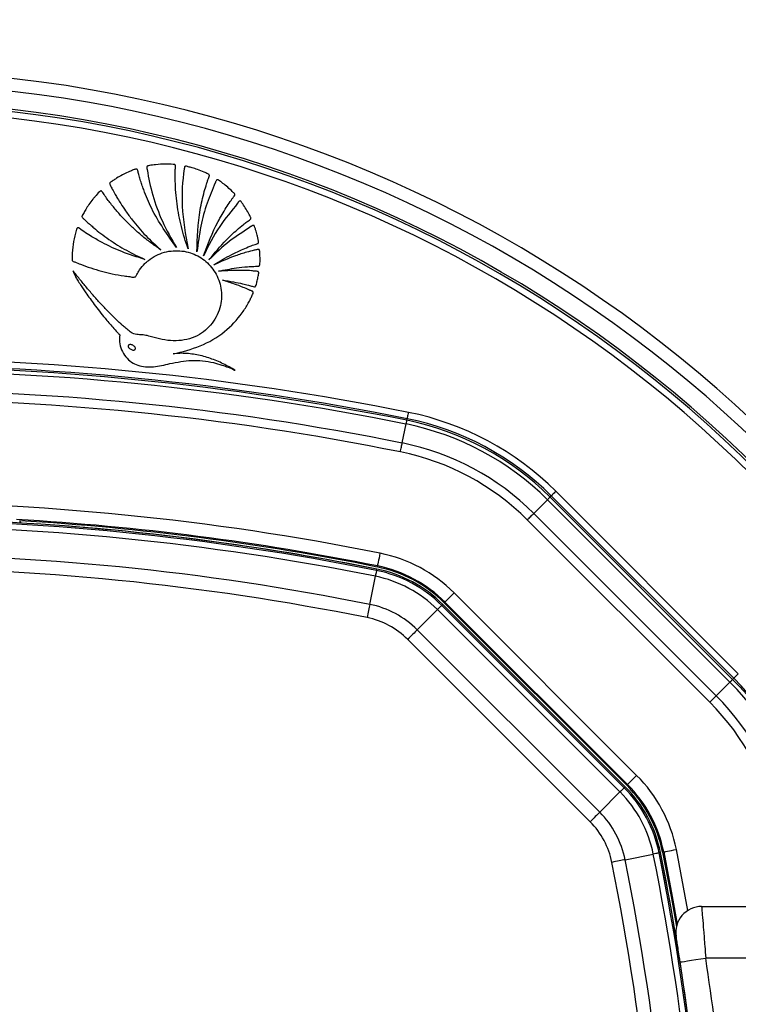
# Paper-space layout '4M DUO In Ground Anchor' of a CAD drawing. Header units: millimetres. Extents: x 20 to 26560, y 40 to 17993.
# Tile 65 of 89: x 9122 to 9233, y 13320 to 13472. Entities that reach past the tile are written whole.
import ezdxf

# ---------------------------------------------------------------- set-up
doc = ezdxf.new("R2010")
doc.units = ezdxf.units.MM
doc.layers.add('COMPONENT_GEOMETRY', color=7, linetype='Continuous')
doc.styles.add('SLDTEXTSTYLE0', font='TXT', dxfattribs={"width": 0.75})
doc.dimstyles.new('SLDDIMSTYLE0', dxfattribs={"dimtxt": 150, "dimasz": 6.604, "dimexe": 0, "dimexo": 0.0625, "dimgap": 37.5, "dimtad": 0, "dimtih": 1, "dimtoh": 1, "dimdec": 0, "dimlfac": 0.5, "dimrnd": 1e-09, "dimzin": 12, "dimdsep": 46, "dimtxsty": 'SLDTEXTSTYLE0', "dimsah": 1, "dimcen": 0.09, "dimadec": 0, "dimazin": 3, "dimtfac": 1, "dimtdec": 0, "dimtofl": 0, "dimtmove": 0, "dimatfit": 3, "dimfxl": 1, "dimfrac": 2, "dimtolj": 1, "dimtzin": 12, "dimarcsym": 0})

# ---------------------------------------------------------------- blocks, each defined once
blk = doc.blocks.new('_D_15')
at = {"layer": 'COMPONENT_GEOMETRY', "color": 7, "ltscale": 2}
for p, q in [((1221.17, 13266.97), (1221.17, 17923.1)), ((16975.75, 13266.97), (16975.75, 17923.1)), ((1221.17, 17916.75), (8876.79, 17916.75)), ((16975.75, 17916.75), (9320.13, 17916.75))]:
    blk.add_line(p, q, dxfattribs=at)
for points in [[(1221.17, 17916.75), (1227.77, 17915.73), (1227.77, 17917.77)], [(16975.75, 17916.75), (16969.15, 17917.77), (16969.15, 17915.73)]]:
    blk.add_solid(points, dxfattribs=at)
at = {"layer": 'COMPONENT_GEOMETRY', "color": 7, "ltscale": 2, "insert": (8876.79, 17991.05), "char_height": 150, "attachment_point": 1, "style": 'SLDTEXTSTYLE0'}
blk.add_mtext('7877', dxfattribs=at)

psp = doc.layouts.new('4M DUO In Ground Anchor')

# ---------------------------------------------------------------- linework, layer by layer
at = {"color": 7, "linetype": 'Continuous', "lineweight": 25, "ltscale": 2}
for p, q in [((9181.23, 13406.72), (9181.82, 13409.66)), ((9181.93, 13410.23), (9181.98, 13410.48)), ((9233.25, 13370.98), (9205, 13399.23)), ((9201.59, 13395.81), (9203.71, 13397.93)), ((9203.71, 13397.93), (9231.96, 13369.68)), ((9204.12, 13398.34), (9204.3, 13398.52)), ((9232.37, 13370.09), (9204.12, 13398.34)), ((9204.3, 13398.52), (9232.55, 13370.27)), ((9229.84, 13367.56), (9201.59, 13395.81)), ((9200.59, 13394.81), (9228.84, 13366.56)), ((9177.25, 13386.97), (9177.3, 13387.19)), ((9177.36, 13387.51), (9177.4, 13387.68)), ((9176.2, 13381.71), (9177.07, 13386.07)), ((9187.73, 13381.95), (9187.85, 13382.08)), ((9187.85, 13382.08), (9189.27, 13383.49)), ((9187.85, 13382.08), (9216.1, 13353.83)), ((9217.52, 13355.24), (9189.27, 13383.49)), ((9183.55, 13377.77), (9186.69, 13380.92)), ((9214.94, 13352.67), (9186.69, 13380.92)), ((9187.34, 13381.56), (9187.5, 13381.72)), ((9187.34, 13381.56), (9215.59, 13353.31)), ((9215.75, 13353.47), (9187.5, 13381.72)), ((9187.73, 13381.95), (9215.98, 13353.7)), ((9183.55, 13377.77), (9211.8, 13349.52)), ((9210.33, 13348.05), (9182.08, 13376.3)), ((9232.37, 13370.09), (9232.55, 13370.27)), ((9229.84, 13367.56), (9231.96, 13369.68)), ((9216.1, 13353.83), (9217.52, 13355.24)), ((9215.59, 13353.31), (9215.75, 13353.47)), ((9215.98, 13353.7), (9216.1, 13353.83)), ((9211.8, 13349.52), (9214.94, 13352.67)), ((9215.74, 13342.17), (9220.1, 13343.05)), ((9221, 13343.23), (9221.21, 13343.27)), ((9221.53, 13343.34), (9221.71, 13343.37)), ((9227.58, 13334.93), (9248.03, 13334.93)), ((9224.84, 13322.41), (9224.26, 13326.33)), ((9248.03, 13326.93), (9228.21, 13326.93))]:
    psp.add_line(p, q, dxfattribs=at)
at = {"color": 8, "linetype": 'Continuous', "lineweight": 25, "ltscale": 2}
psp.add_line((9225.45, 13334.32), (9223.67, 13343.76), dxfattribs=at)
at = {"color": 7, "linetype": 'Continuous', "lineweight": 25, "ltscale": 2, "flags": 128}
for points in [[(9182.18, 13411.46), (9182.14, 13411.27), (9182.1, 13411.09), (9182.07, 13410.92), (9182.04, 13410.78), (9182.02, 13410.65), (9182, 13410.56), (9181.99, 13410.5), (9181.98, 13410.48)], [(9181.93, 13410.23), (9181.93, 13410.22), (9181.92, 13410.19), (9181.91, 13410.14), (9181.9, 13410.07), (9181.88, 13409.99), (9181.86, 13409.89), (9181.84, 13409.78), (9181.82, 13409.66)], [(9180.95, 13405.33), (9180.99, 13405.52), (9181.02, 13405.71), (9181.06, 13405.9), (9181.1, 13406.08), (9181.13, 13406.26), (9181.17, 13406.42), (9181.2, 13406.57), (9181.23, 13406.72)], [(9205, 13399.23), (9204.87, 13399.09), (9204.74, 13398.96), (9204.62, 13398.84), (9204.51, 13398.73), (9204.43, 13398.65), (9204.36, 13398.58), (9204.32, 13398.54), (9204.3, 13398.52)], [(9204.12, 13398.34), (9204.11, 13398.33), (9204.09, 13398.31), (9204.05, 13398.27), (9204.01, 13398.23), (9203.95, 13398.17), (9203.88, 13398.1), (9203.8, 13398.02), (9203.71, 13397.93)], [(9200.59, 13394.81), (9200.72, 13394.95), (9200.86, 13395.08), (9201, 13395.22), (9201.13, 13395.35), (9201.25, 13395.47), (9201.37, 13395.59), (9201.48, 13395.7), (9201.59, 13395.81)], [(9177.79, 13389.64), (9177.72, 13389.26), (9177.64, 13388.9), (9177.58, 13388.56), (9177.52, 13388.26), (9177.47, 13388.02), (9177.43, 13387.84), (9177.41, 13387.72), (9177.4, 13387.68)], [(9177.25, 13386.97), (9177.25, 13386.95), (9177.24, 13386.9), (9177.23, 13386.83), (9177.21, 13386.72), (9177.18, 13386.6), (9177.15, 13386.44), (9177.11, 13386.27), (9177.07, 13386.07)], [(9176.2, 13381.71), (9176.16, 13381.5), (9176.11, 13381.27), (9176.06, 13381.03), (9176.01, 13380.77), (9175.96, 13380.5), (9175.9, 13380.23), (9175.84, 13379.95), (9175.79, 13379.67)], [(9187.34, 13381.56), (9187.33, 13381.55), (9187.29, 13381.51), (9187.24, 13381.46), (9187.17, 13381.39), (9187.07, 13381.29), (9186.96, 13381.18), (9186.84, 13381.06), (9186.69, 13380.92)], [(9183.55, 13377.77), (9183.4, 13377.62), (9183.23, 13377.45), (9183.06, 13377.28), (9182.87, 13377.09), (9182.68, 13376.9), (9182.48, 13376.7), (9182.28, 13376.5), (9182.08, 13376.3)], [(9232.37, 13370.09), (9232.36, 13370.08), (9232.34, 13370.06), (9232.3, 13370.02), (9232.26, 13369.98), (9232.2, 13369.92), (9232.13, 13369.85), (9232.05, 13369.77), (9231.96, 13369.68)], [(9233.25, 13370.98), (9233.12, 13370.84), (9232.99, 13370.71), (9232.87, 13370.59), (9232.76, 13370.48), (9232.67, 13370.4), (9232.61, 13370.33), (9232.56, 13370.29), (9232.55, 13370.27)], [(9229.84, 13367.56), (9229.73, 13367.46), (9229.62, 13367.34), (9229.5, 13367.22), (9229.38, 13367.1), (9229.25, 13366.97), (9229.11, 13366.83), (9228.97, 13366.7), (9228.84, 13366.56)], [(9215.59, 13353.31), (9215.58, 13353.3), (9215.54, 13353.27), (9215.49, 13353.21), (9215.42, 13353.14), (9215.32, 13353.05), (9215.21, 13352.94), (9215.09, 13352.81), (9214.94, 13352.67)], [(9211.8, 13349.52), (9211.65, 13349.37), (9211.48, 13349.2), (9211.31, 13349.03), (9211.12, 13348.84), (9210.93, 13348.65), (9210.73, 13348.45), (9210.53, 13348.25), (9210.33, 13348.05)], [(9221, 13343.23), (9220.98, 13343.22), (9220.93, 13343.21), (9220.85, 13343.2), (9220.75, 13343.18), (9220.62, 13343.15), (9220.47, 13343.12), (9220.3, 13343.09), (9220.1, 13343.05)], [(9221.53, 13343.34), (9222.85, 13336.48), (9223.68, 13331.81)], [(9221.71, 13343.37), (9221.75, 13343.38), (9221.87, 13343.4), (9222.05, 13343.44), (9222.29, 13343.49), (9222.59, 13343.55), (9222.92, 13343.61), (9223.29, 13343.69), (9223.67, 13343.76)], [(9221.71, 13343.37), (9223.03, 13336.45), (9223.79, 13332.21)], [(9215.74, 13342.17), (9215.53, 13342.13), (9215.3, 13342.08), (9215.05, 13342.03), (9214.8, 13341.98), (9214.53, 13341.93), (9214.26, 13341.87), (9213.98, 13341.82), (9213.7, 13341.76)], [(9224.26, 13326.33), (9224.33, 13326.34), (9224.56, 13326.37), (9224.92, 13326.43), (9225.41, 13326.5), (9226.01, 13326.6), (9226.7, 13326.7), (9227.44, 13326.81), (9228.21, 13326.93)]]:
    psp.add_lwpolyline(points, dxfattribs=at)
at = {"color": 7, "linetype": 'Continuous', "lineweight": 25, "ltscale": 4}
for centre, radius, start, end in [((9098.46, 13264.43), 200, 20.6403, 159.3597), ((9098.46, 13264.43), 198, 20.8585, 159.1415), ((9098.46, 13264.43), 195.21, 21.1709, 158.8291), ((9098.46, 12995.03), 424.76, 78.6328, 101.3672), ((9098.46, 12995.03), 423.76, 78.6328, 101.3672), ((9098.46, 12995.03), 423.51, 78.6328, 101.3672), ((9098.46, 12995.03), 422.92, 78.6328, 101.3672), ((9098.46, 12995.03), 419.92, 78.6328, 101.3672), ((9098.46, 12995.03), 418.51, 78.6328, 101.3672), ((9173.36, 13367.58), 44.76, 45, 78.6328), ((9173.36, 13367.58), 42.92, 45, 78.6328), ((9173.36, 13367.58), 43.51, 45, 78.6328), ((9173.36, 13367.58), 43.76, 45, 78.6328), ((9173.36, 13367.58), 39.92, 45, 78.6328), ((9173.36, 13367.58), 38.51, 45, 78.6328), ((9098.46, 12995.03), 402.5, 78.6328, 101.3672), ((9098.46, 12995.03), 399.78, 78.6328, 101.3672), ((9098.46, 12995.03), 400, 78.6328, 88.6615), ((9098.46, 12995.03), 400.5, 78.6328, 86.6948), ((9098.46, 12995.03), 400.33, 78.6328, 86.626), ((9119.95, 13393.45), 2.4, 21.4186, 30.3795), ((9098.46, 12995.03), 398.86, 78.6328, 101.3672), ((9098.46, 12995.03), 400, 78.6328, 85.8526), ((9098.46, 12995.03), 394.42, 78.6328, 101.3672), ((9173.36, 13367.58), 22.5, 45, 78.6328), ((9098.46, 12995.03), 392.33, 78.6328, 101.3672), ((9173.36, 13367.58), 19.78, 45, 78.6328), ((9173.36, 13367.58), 20, 45, 78.6328), ((9173.36, 13367.58), 20.33, 45, 78.6328), ((9173.36, 13367.58), 20.5, 45, 78.6328), ((9173.36, 13367.58), 18.86, 45, 78.6328), ((9173.36, 13367.58), 14.42, 45, 78.6328), ((9173.36, 13367.58), 12.33, 45, 78.6328), ((9201.61, 13339.33), 43.51, 11.3672, 45), ((9201.61, 13339.33), 43.76, 11.3672, 45), ((9201.61, 13339.33), 42.92, 11.3672, 45), ((9201.61, 13339.33), 39.92, 11.3672, 45), ((9201.61, 13339.33), 38.51, 11.3672, 45), ((9201.61, 13339.33), 22.5, 11.3672, 45), ((9201.61, 13339.33), 19.78, 11.3672, 45), ((9201.61, 13339.33), 20, 11.3672, 45), ((9201.61, 13339.33), 20.33, 11.3672, 45), ((9201.61, 13339.33), 20.5, 11.3672, 45), ((9201.61, 13339.33), 18.86, 11.3672, 45), ((9201.61, 13339.33), 14.42, 11.3672, 45), ((9201.61, 13339.33), 12.33, 11.3672, 45), ((8829.06, 13264.43), 398.86, 348.6328, 11.3672), ((8829.06, 13264.43), 399.78, 348.6328, 11.3672), ((8829.06, 13264.43), 400, 1.3385, 11.3672), ((8829.06, 13264.43), 400, 4.1474, 11.3672), ((8829.06, 13264.43), 392.33, 348.6328, 11.3672), ((8829.06, 13264.43), 394.42, 348.6328, 11.3672), ((9227.58, 13330.93), 4, 90, 189.2779), ((8828.86, 13265.8), 404, 2.9276, 8.7036)]:
    psp.add_arc(centre, radius, start, end, dxfattribs=at)
at = {"color": 8, "linetype": 'Continuous', "lineweight": 25, "ltscale": 4}
for radius, start, end in [(194.87, 21.2097, 158.7903), (193.87, 21.3244, 158.6756)]:
    psp.add_arc((9098.46, 13264.43), radius, start, end, dxfattribs=at)
at = {"color": 7, "linetype": 'Continuous', "lineweight": 25, "ltscale": 2}
for points, knots in [([(9148.1, 13436.81), (9147.9, 13437.37), (9147.5, 13438.5), (9147.03, 13440.22), (9146.65, 13441.97), (9146.36, 13443.73), (9146.17, 13445.51), (9146.08, 13447.29), (9146.11, 13448.6), (9146.11, 13449.4), (9146.16, 13449.63), (9146.12, 13449.76), (9146.07, 13449.81), (9145.96, 13449.87), (9145.44, 13449.87), (9144.46, 13449.94), (9143.23, 13449.85), (9142.33, 13449.73), (9141.91, 13449.65), (9141.78, 13449.6), (9141.73, 13449.55), (9141.7, 13449.48), (9141.69, 13449.37), (9141.71, 13449.26), (9141.73, 13449.16), (9141.74, 13449.1), (9141.74, 13449.07), (9141.75, 13449.06), (9141.75, 13449.06), (9141.75, 13449.05), (9141.75, 13449.05), (9141.75, 13449.05), (9141.75, 13449.05), (9141.96, 13447.72), (9142.57, 13445), (9144.03, 13440.91), (9145.51, 13438.32), (9146.27, 13436.99)], [0, 0, 0, 0, 0.057425, 0.114826, 0.172211, 0.229592, 0.286977, 0.344377, 0.401806, 0.412893, 0.421478, 0.424076, 0.425858, 0.427738, 0.436262, 0.474569, 0.523369, 0.554574, 0.56231, 0.564903, 0.567089, 0.56915, 0.572812, 0.576881, 0.580591, 0.582187, 0.582872, 0.58317, 0.5833, 0.583357, 0.583382, 0.583393, 0.583398, 0.583402, 0.713102, 0.851979, 1, 1, 1, 1]), ([(9149.46, 13436.32), (9149.53, 13438.51), (9149.62, 13441.66), (9150.44, 13445.14), (9150.87, 13446.62), (9151.12, 13447.34), (9151.24, 13447.77), (9151.39, 13448.05), (9151.38, 13448.22), (9151.3, 13448.33), (9151.02, 13448.47), (9150.43, 13448.72), (9149.62, 13449.05), (9148.8, 13449.32), (9148.22, 13449.47), (9147.89, 13449.56), (9147.72, 13449.59), (9147.61, 13449.57), (9147.54, 13449.48), (9147.52, 13449.38), (9147.51, 13449.3), (9147.5, 13449.24), (9147.5, 13449.22), (9147.49, 13449.21), (9147.49, 13449.21), (9147.49, 13449.2), (9147.49, 13449.2), (9147.49, 13449.2), (9147.49, 13449.2), (9147.21, 13447.28), (9146.93, 13443.09), (9147.69, 13438.99), (9148.1, 13436.81)], [0, 0, 0, 0, 0.225553, 0.324918, 0.368667, 0.38586, 0.403056, 0.414899, 0.417663, 0.420662, 0.427984, 0.450147, 0.487433, 0.517652, 0.539746, 0.549342, 0.553136, 0.557092, 0.560365, 0.563982, 0.567438, 0.568972, 0.56964, 0.569931, 0.570059, 0.570115, 0.57014, 0.57015, 0.570155, 0.570159, 0.77153, 1, 1, 1, 1]), ([(9146.27, 13436.99), (9144.89, 13438.95), (9142.9, 13441.77), (9141.47, 13445.22), (9140.93, 13446.73), (9140.68, 13447.51), (9140.44, 13448.22), (9140.36, 13448.73), (9140.26, 13449), (9140.2, 13449.11), (9140.08, 13449.16), (9139.83, 13449.11), (9139.43, 13448.92), (9138.64, 13448.62), (9137.76, 13448.17), (9136.93, 13447.69), (9136.41, 13447.31), (9136.08, 13447.14), (9135.96, 13446.98), (9135.93, 13446.85), (9136.08, 13446.52), (9136.39, 13445.98), (9136.77, 13445.27), (9137.21, 13444.52), (9137.73, 13443.67), (9138.47, 13442.55), (9139.72, 13440.86), (9141.49, 13438.8), (9143.08, 13437.35), (9143.87, 13436.63)], [0, 0, 0, 0, 0.226718, 0.326617, 0.352803, 0.378996, 0.405201, 0.423578, 0.427974, 0.432067, 0.43542, 0.439009, 0.455509, 0.47762, 0.518825, 0.549936, 0.567789, 0.580796, 0.58381, 0.586672, 0.592895, 0.616517, 0.647493, 0.669087, 0.698685, 0.742291, 0.796477, 0.898237, 1, 1, 1, 1]), ([(9150.48, 13435.7), (9151.15, 13437.5), (9152.13, 13440.1), (9153.74, 13442.79), (9154.49, 13443.93), (9154.87, 13444.47), (9155.09, 13444.8), (9155.28, 13445), (9155.33, 13445.15), (9155.33, 13445.22), (9155.3, 13445.29), (9155.22, 13445.39), (9155.04, 13445.56), (9154.64, 13445.95), (9154.06, 13446.48), (9153.39, 13446.99), (9152.98, 13447.32), (9152.76, 13447.46), (9152.68, 13447.49), (9152.6, 13447.5), (9152.54, 13447.47), (9152.44, 13447.38), (9152.38, 13447.24), (9152.33, 13447.11), (9152.31, 13447.06), (9152.3, 13447.04), (9152.3, 13447.03), (9152.3, 13447.03), (9152.3, 13447.02), (9152.3, 13447.02), (9152.3, 13447.02), (9152.3, 13447.02), (9151.87, 13445.97), (9150.93, 13443.8), (9149.95, 13440.21), (9149.63, 13437.65), (9149.46, 13436.32)], [0, 0, 0, 0, 0.221217, 0.318628, 0.36153, 0.378392, 0.39526, 0.406999, 0.409707, 0.412374, 0.415346, 0.417923, 0.427889, 0.443092, 0.483276, 0.518157, 0.540036, 0.544161, 0.547903, 0.550197, 0.552664, 0.555264, 0.565387, 0.569719, 0.571381, 0.572047, 0.572325, 0.572445, 0.572497, 0.57252, 0.57253, 0.572534, 0.572538, 0.702949, 0.845438, 1, 1, 1, 1]), ([(9143.87, 13436.63), (9143.39, 13436.96), (9142.44, 13437.61), (9141.08, 13438.67), (9139.77, 13439.81), (9138.53, 13441.01), (9137.34, 13442.28), (9136.25, 13443.62), (9135.35, 13444.73), (9134.93, 13445.51), (9134.69, 13445.73), (9134.63, 13445.76), (9134.55, 13445.76), (9134.45, 13445.72), (9134.12, 13445.44), (9133.79, 13444.99), (9133.23, 13444.34), (9132.74, 13443.69), (9132.33, 13443.05), (9132.06, 13442.59), (9131.89, 13442.27), (9131.72, 13442.03), (9131.64, 13441.83), (9131.67, 13441.71), (9131.78, 13441.53), (9132.09, 13441.3), (9132.48, 13440.93), (9132.97, 13440.49), (9133.65, 13439.9), (9134.62, 13439.12), (9136.26, 13437.92), (9138.52, 13436.5), (9140.44, 13435.6), (9141.4, 13435.15)], [0, 0, 0, 0, 0.05771, 0.11539, 0.173053, 0.230709, 0.288371, 0.346051, 0.403765, 0.431524, 0.433822, 0.435859, 0.437913, 0.441817, 0.446383, 0.480892, 0.497729, 0.531857, 0.561891, 0.573691, 0.58549, 0.597662, 0.603357, 0.606248, 0.609835, 0.624207, 0.643874, 0.663907, 0.689821, 0.73464, 0.787656, 0.89382, 1, 1, 1, 1]), ([(9151.31, 13435.06), (9152.19, 13436.12), (9153.54, 13437.77), (9155.4, 13439.51), (9156.49, 13440.41), (9157.15, 13440.96), (9157.57, 13441.21), (9157.76, 13441.39), (9157.8, 13441.45), (9157.82, 13441.5), (9157.82, 13441.56), (9157.78, 13441.66), (9157.69, 13441.85), (9157.45, 13442.3), (9157.09, 13442.96), (9156.64, 13443.61), (9156.37, 13444.01), (9156.25, 13444.15), (9156.2, 13444.19), (9156.15, 13444.2), (9156.09, 13444.2), (9155.98, 13444.15), (9155.89, 13444.04), (9155.81, 13443.93), (9155.77, 13443.89), (9155.76, 13443.87), (9155.75, 13443.87), (9155.75, 13443.86), (9155.75, 13443.86), (9155.75, 13443.86), (9155.75, 13443.86), (9155.75, 13443.86), (9154.83, 13442.65), (9152.68, 13440.19), (9151.24, 13437.26), (9150.48, 13435.7)], [0, 0, 0, 0, 0.181563, 0.281452, 0.336765, 0.368324, 0.39543, 0.400295, 0.402716, 0.404775, 0.406734, 0.41078, 0.419527, 0.434462, 0.477332, 0.519899, 0.538335, 0.541449, 0.544399, 0.546346, 0.548841, 0.551627, 0.562442, 0.56711, 0.56892, 0.56965, 0.569956, 0.570088, 0.570145, 0.570171, 0.570182, 0.570186, 0.570191, 0.771131, 1, 1, 1, 1]), ([(9141.4, 13435.15), (9140.2, 13435.52), (9137.92, 13436.22), (9135.22, 13437.5), (9133.38, 13438.54), (9132.19, 13439.28), (9131.51, 13439.77), (9131.13, 13440.04), (9131.04, 13440.05), (9130.98, 13440.05), (9130.91, 13440), (9130.86, 13439.92), (9130.82, 13439.79), (9130.76, 13439.56), (9130.65, 13439.22), (9130.43, 13438.35), (9130.18, 13437.03), (9130.15, 13435.83), (9130.14, 13435.23)], [0, 0, 0, 0, 0.229182, 0.431713, 0.540852, 0.613251, 0.685772, 0.694462, 0.697029, 0.701156, 0.704892, 0.711452, 0.71865, 0.729129, 0.755851, 0.782573, 0.891295, 1, 1, 1, 1]), ([(9152.06, 13434.3), (9152.97, 13434.86), (9154.45, 13435.75), (9156.35, 13436.65), (9157.58, 13437.15), (9158.29, 13437.43), (9158.71, 13437.56), (9158.88, 13437.61), (9158.94, 13437.66), (9158.97, 13437.69), (9159, 13437.74), (9159.01, 13437.82), (9158.98, 13437.95), (9158.94, 13438.15), (9158.88, 13438.48), (9158.75, 13439.02), (9158.59, 13439.62), (9158.44, 13440.1), (9158.35, 13440.31), (9158.3, 13440.39), (9158.23, 13440.42), (9158.15, 13440.43), (9158.05, 13440.39), (9157.95, 13440.34), (9157.87, 13440.28), (9157.82, 13440.25), (9157.8, 13440.24), (9157.79, 13440.23), (9157.79, 13440.23), (9157.79, 13440.23), (9157.79, 13440.23), (9157.79, 13440.23), (9157.79, 13440.23), (9156.7, 13439.46), (9154.33, 13438.02), (9152.34, 13436.08), (9151.31, 13435.06)], [0, 0, 0, 0, 0.165667, 0.266279, 0.325785, 0.370092, 0.3852, 0.394149, 0.39629, 0.398331, 0.400329, 0.40485, 0.409547, 0.422042, 0.435841, 0.460922, 0.507787, 0.532655, 0.538534, 0.542969, 0.546556, 0.550022, 0.555764, 0.56218, 0.567864, 0.570218, 0.571206, 0.57163, 0.571814, 0.571894, 0.57193, 0.571945, 0.571952, 0.571958, 0.777413, 1, 1, 1, 1]), ([(9130.14, 13435.23), (9130.13, 13435.16), (9130.13, 13435.07), (9130.16, 13434.96), (9130.22, 13434.89), (9130.36, 13434.82), (9130.77, 13434.67), (9131.66, 13434.29), (9133.57, 13433.62), (9135.82, 13433.02), (9137.84, 13432.62), (9138.99, 13432.52), (9139.57, 13432.35), (9139.94, 13432.45), (9140.05, 13432.62), (9140.24, 13432.98), (9140.62, 13433.66), (9141.16, 13434.28), (9141.66, 13434.75), (9142.21, 13435.21), (9143.5, 13436.04), (9145.75, 13436.66), (9148.43, 13436.34), (9150.71, 13435.12), (9152.42, 13433.18), (9153.34, 13430.69), (9153.27, 13427.85), (9151.99, 13425.14), (9149.52, 13423.04), (9146.2, 13422.32), (9143.64, 13422.79), (9141.99, 13423.3), (9141.16, 13423.47), (9140.31, 13423.49), (9139.45, 13423.64), (9138.81, 13424.21), (9138.32, 13424.61), (9138, 13424.89), (9137.86, 13425.01), (9137.8, 13425.07), (9137.77, 13425.09), (9137.76, 13425.1), (9137.75, 13425.11), (9137.75, 13425.11), (9137.75, 13425.11), (9137.32, 13425.49), (9136.48, 13426.29), (9135.27, 13427.52), (9134.09, 13428.8), (9132.95, 13430.1), (9131.84, 13431.43), (9130.95, 13432.52), (9130.44, 13433.17), (9130.28, 13433.36)], [0, 0, 0, 0, 0.003297, 0.004451, 0.006013, 0.007636, 0.011934, 0.027751, 0.05586, 0.112253, 0.143271, 0.15814, 0.169338, 0.172814, 0.176033, 0.179185, 0.193339, 0.214275, 0.219972, 0.226844, 0.249998, 0.295821, 0.339794, 0.380454, 0.421963, 0.465245, 0.509563, 0.559447, 0.609407, 0.66537, 0.721796, 0.736556, 0.751316, 0.763526, 0.779318, 0.792631, 0.805356, 0.811072, 0.813587, 0.814694, 0.815181, 0.815395, 0.815489, 0.815531, 0.815549, 0.815563, 0.84418, 0.872842, 0.901542, 0.930254, 0.95894, 0.98755, 1, 1, 1, 1]), ([(9152.78, 13433.33), (9153.71, 13433.51), (9155.2, 13433.81), (9157.03, 13434), (9158.1, 13434.07), (9158.67, 13434.09), (9158.96, 13434.08), (9159.09, 13434.13), (9159.14, 13434.19), (9159.16, 13434.24), (9159.18, 13434.37), (9159.22, 13434.63), (9159.23, 13435.15), (9159.21, 13435.72), (9159.19, 13436.21), (9159.17, 13436.46), (9159.15, 13436.57), (9159.13, 13436.62), (9159.1, 13436.66), (9159.04, 13436.7), (9158.93, 13436.71), (9158.68, 13436.66), (9158.08, 13436.51), (9156.94, 13436.21), (9154.83, 13435.54), (9153.16, 13434.8), (9152.06, 13434.3)], [0, 0, 0, 0, 0.173667, 0.277701, 0.336774, 0.369433, 0.380571, 0.39028, 0.392921, 0.395812, 0.399928, 0.415801, 0.44496, 0.493446, 0.520916, 0.534753, 0.538746, 0.542044, 0.544886, 0.547523, 0.554857, 0.56349, 0.595044, 0.666572, 0.779172, 1, 1, 1, 1]), ([(9130.28, 13433.36), (9130.39, 13433.06), (9130.57, 13432.56), (9131.01, 13431.89), (9131.54, 13431.04), (9132.39, 13429.78), (9133.65, 13428.04), (9135.04, 13426.27), (9136.26, 13424.83), (9136.96, 13424.03), (9137.3, 13423.68), (9137.39, 13423.57), (9137.44, 13423.51), (9137.47, 13423.48), (9137.49, 13423.46), (9137.52, 13423.43), (9137.51, 13423.37), (9137.5, 13423.28), (9137.47, 13423.11), (9137.47, 13422.88), (9137.47, 13422.65), (9137.48, 13422.51), (9137.48, 13422.45), (9137.48, 13422.42), (9137.49, 13422.41), (9137.49, 13422.4), (9137.49, 13422.4), (9137.49, 13422.4), (9137.49, 13422.4), (9137.52, 13421.97), (9137.72, 13421.13), (9138.38, 13420.04), (9139.27, 13419.22), (9140.7, 13418.52), (9142.8, 13418.41), (9145.52, 13419.09), (9148.07, 13419.56), (9150.34, 13419.5), (9151.9, 13419.21), (9153.22, 13418.83), (9154.3, 13418.45), (9154.99, 13418.16), (9155.35, 13417.98), (9155.38, 13417.97)], [0, 0, 0, 0, 0.02822, 0.047024, 0.072189, 0.117124, 0.182915, 0.263093, 0.318189, 0.351119, 0.358364, 0.361518, 0.363967, 0.364769, 0.365681, 0.366458, 0.368426, 0.370883, 0.374354, 0.383843, 0.39149, 0.394855, 0.396335, 0.396987, 0.397273, 0.3974, 0.397455, 0.39748, 0.39749, 0.397499, 0.435527, 0.473257, 0.509719, 0.541957, 0.613525, 0.690941, 0.79256, 0.84284, 0.893244, 0.933507, 0.964789, 0.996041, 1, 1, 1, 1]), ([(9153.4, 13431.94), (9153.98, 13431.85), (9155.03, 13431.7), (9156.36, 13431.42), (9157.23, 13431.2), (9157.73, 13431.07), (9158.04, 13430.99), (9158.25, 13430.9), (9158.41, 13430.9), (9158.46, 13430.92), (9158.5, 13430.96), (9158.65, 13431.19), (9158.75, 13431.68), (9158.87, 13432.25), (9158.96, 13432.69), (9159.01, 13432.93), (9159.02, 13433.09), (9159.01, 13433.17), (9158.98, 13433.23), (9158.91, 13433.27), (9158.77, 13433.31), (9158.43, 13433.33), (9157.73, 13433.41), (9155.8, 13433.48), (9154.09, 13433.39), (9152.78, 13433.33)], [0, 0, 0, 0, 0.1276982, 0.2301602, 0.2967053, 0.3225419, 0.3418764, 0.3671977, 0.3710424, 0.3747109, 0.3786694, 0.3834918, 0.4343049, 0.4854789, 0.5104065, 0.5314642, 0.5387019, 0.5445656, 0.5490735, 0.5540755, 0.5600709, 0.5802083, 0.6281602, 0.7140573, 1, 1, 1, 1]), ([(9145.79, 13420.5), (9147.2, 13420.86), (9150.03, 13421.56), (9153.75, 13423.74), (9156.09, 13426.23), (9157.26, 13428.07), (9157.69, 13428.91), (9157.89, 13429.32), (9158.01, 13429.6), (9158.13, 13429.82), (9158.18, 13429.99), (9158.16, 13430.09), (9158.1, 13430.18), (9157.97, 13430.26), (9157.8, 13430.33), (9157.65, 13430.38), (9157.25, 13430.54), (9156.47, 13430.89), (9155.1, 13431.41), (9154.02, 13431.74), (9153.4, 13431.94)], [0, 0, 0, 0, 0.202229, 0.40583, 0.591312, 0.672977, 0.708933, 0.723066, 0.737203, 0.751345, 0.758346, 0.76153, 0.764795, 0.773005, 0.782354, 0.789655, 0.796107, 0.841429, 0.909394, 1, 1, 1, 1]), ([(9138.84, 13421.83), (9138.83, 13421.81), (9138.81, 13421.76), (9138.81, 13421.67), (9138.83, 13421.59), (9138.9, 13421.47), (9139.02, 13421.35), (9139.2, 13421.22), (9139.4, 13421.14), (9139.61, 13421.09), (9139.76, 13421.11), (9139.86, 13421.17), (9139.9, 13421.22), (9139.91, 13421.24)], [0, 0, 0, 0, 0.054065, 0.106539, 0.161596, 0.221255, 0.354544, 0.500182, 0.645921, 0.779484, 0.893723, 0.946166, 1, 1, 1, 1]), ([(9139.91, 13421.24), (9139.92, 13421.27), (9139.95, 13421.32), (9139.94, 13421.44), (9139.88, 13421.58), (9139.73, 13421.73), (9139.55, 13421.85), (9139.35, 13421.94), (9139.15, 13421.98), (9138.99, 13421.96), (9138.89, 13421.9), (9138.86, 13421.86), (9138.84, 13421.83)], [0, 0, 0, 0, 0.054156, 0.106755, 0.220929, 0.354229, 0.499768, 0.645408, 0.778969, 0.893406, 0.946007, 1, 1, 1, 1]), ([(9155.38, 13417.97), (9154.77, 13418.32), (9153.53, 13419.03), (9151.55, 13419.85), (9149.47, 13420.43), (9147.7, 13420.62), (9146.47, 13420.6), (9145.96, 13420.53), (9145.79, 13420.5)], [0, 0, 0, 0, 0.2097839, 0.4229329, 0.6357613, 0.8467437, 0.9511526, 1, 1, 1, 1]), ([(9227.58, 13334.93), (9227.58, 13334.85), (9227.6, 13334.67), (9227.71, 13333.32), (9227.87, 13331.33), (9228.05, 13329.07), (9228.16, 13327.55), (9228.21, 13326.93)], [0, 0, 0, 0, 0.212247, 0.424029, 0.636454, 0.850955, 1, 1, 1, 1]), ([(9224.26, 13326.33), (9224.21, 13326.63), (9224.09, 13327.39), (9223.92, 13328.5), (9223.76, 13329.49), (9223.65, 13330.16), (9223.64, 13330.24), (9223.63, 13330.29)], [0, 0, 0, 0, 0.148934, 0.363358, 0.575805, 0.787672, 1, 1, 1, 1])]:
    psp.add_open_spline(points, degree=3, knots=knots, dxfattribs=at)

# ---------------------------------------------------------------- dimensions: what is measured, and where the dimension line sits
at = {"layer": 'COMPONENT_GEOMETRY', "color": 7, "ltscale": 2}
dim = psp.add_linear_dim(base=(16975.75, 17916.75), p1=(1221.17, 13264.43), p2=(16975.75, 13264.43), angle=0, dimstyle='SLDDIMSTYLE0', dxfattribs=at)
dim.commit()
dim.dimension.update_dxf_attribs({"geometry": '_D_15', "text_midpoint": (9098.46, 17916.75), "dimtype": 160})

doc.saveas('drawing.dxf')
